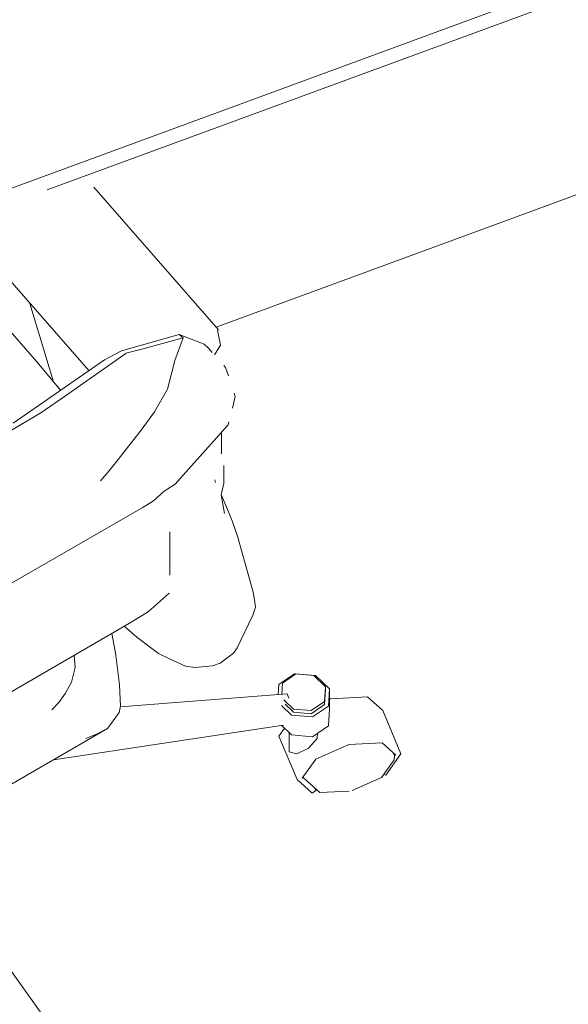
# Model space of a CAD drawing. Header units: millimetres. Extents: x -8337 to 19291, y 9509 to 21675.
# Tile 116 of 163: x 5757 to 6181, y 14497 to 15258. Entities that reach past the tile are written whole.
import ezdxf

# ---------------------------------------------------------------- set-up
doc = ezdxf.new("R2010")
doc.units = ezdxf.units.MM
doc.header["$MEASUREMENT"] = 0
doc.linetypes.add('Wipeout_Contour', pattern=[1000, 0, -1000])
doc.layers.add('Nuevo_08_E_Envans secs', color=7, linetype='Continuous')
doc.layers.add('Nuevo_09_EI_Mobiliari general', color=7, linetype='Continuous')
doc.layers.add('Nuevo_09_EI_Mobiliari general_Pluma_Nº__1', color=7, linetype='Continuous', lineweight=5)

# ---------------------------------------------------------------- blocks, each defined once
blk = doc.blocks.new('Elem Sección_79_1')
at = {"layer": 'Nuevo_09_EI_Mobiliari general_Pluma_Nº__1', "color": 7, "linetype": 'Continuous', "lineweight": 5}
for p, q in [((6559.75, 15424.94), (5287.05, 14957.17)), ((6559.75, 15413.45), (5777.93, 15126.09)), ((6540.44, 15252.29), (5908.47, 15020.01))]:
    blk.add_line(p, q, dxfattribs=at)
blk = doc.blocks.new('Elem Sección_80_1')
at = {"layer": 'Nuevo_09_EI_Mobiliari general_Pluma_Nº__1', "color": 7, "linetype": 'Continuous', "lineweight": 5}
for p, q in [((5813.91, 15128.1), (5910.29, 15017.93)), ((5717.01, 15092.8), (5810.13, 14986.36)), ((5782.87, 14977.66), (5764.62, 15038.38)), ((5769.98, 14993.26), (5742.57, 15024.5)), ((5835.38, 15001.79), (5879.92, 15014.2)), ((5883.03, 15011.61), (5851.16, 15003.03)), ((5883.03, 15011.61), (5876.52, 14994.3)), ((5879.92, 15014.2), (5899.36, 15006.81)), ((5879.92, 15014.2), (5883.03, 15011.61)), ((5911.82, 15006.14), (5909.67, 15017.57)), ((5899.36, 15006.81), (5902.55, 15003.79)), ((5902.55, 15003.79), (5901.57, 15004.17)), ((5907.27, 14998.7), (5911.82, 15006.14)), ((5838.69, 14999.72), (5791.26, 14966.49)), ((5822.18, 14994.72), (5835.38, 15001.79)), ((5838.75, 14999.76), (5838.69, 14999.72)), ((5851.16, 15003.03), (5838.75, 14999.76)), ((5905.38, 15000.51), (5902.55, 15003.79)), ((5751.76, 14945.82), (5822.18, 14994.72)), ((5788.24, 14971.16), (5769.98, 14993.26)), ((5876.52, 14994.3), (5870.98, 14972.06)), ((5915.77, 14988.88), (5914.5, 14990.28)), ((5917.93, 14982.26), (5915.77, 14988.88)), ((5791.26, 14966.49), (5773.02, 14953.68)), ((5870.98, 14972.06), (5860.75, 14954.63)), ((5921.04, 14957.31), (5923.32, 14966.35)), ((5923.32, 14966.35), (5922.45, 14968.85)), ((5773.02, 14953.68), (5671.42, 14894.57)), ((5860.75, 14954.63), (5850.52, 14940.27)), ((5887.17, 14910.24), (5917.88, 14944.54)), ((5917.88, 14944.54), (5918.43, 14946.79)), ((5850.52, 14940.27), (5840.97, 14928.17)), ((5912.61, 14938.37), (5912.6, 14938.65)), ((5912.61, 14921.99), (5912.61, 14938.37)), ((5840.97, 14928.17), (5832.7, 14917.77)), ((5832.7, 14917.77), (5825.67, 14908.75)), ((5914.54, 14913.06), (5914.54, 14899.28)), ((5825.67, 14908.75), (5819.08, 14901.24)), ((5876.72, 14898.58), (5887.17, 14910.24)), ((5876.72, 14898.58), (5868.25, 14893.13)), ((5907.4, 14902.09), (5908.05, 14899.84)), ((5914.54, 14899.28), (5912.3, 14890.41)), ((5868.25, 14893.13), (5860.04, 14885.84)), ((5912.3, 14890.41), (5914.93, 14875.88)), ((5912.39, 14890.78), (5916.8, 14880.3)), ((5860.04, 14885.84), (5851.34, 14880.48)), ((5851.34, 14880.48), (5709.44, 14798.66)), ((5916.8, 14880.3), (5920.99, 14870.39)), ((5920.99, 14870.39), (5924.9, 14858.41)), ((5872.71, 14861.82), (5872.71, 14849.21)), ((5924.9, 14858.41), (5934.64, 14824.49)), ((5872.71, 14849.21), (5872.71, 14833.57)), ((5872.71, 14833.57), (5872.71, 14828.36)), ((5934.64, 14824.49), (5937.35, 14814.18)), ((5872.17, 14814.44), (5856.01, 14800.09)), ((5937.35, 14814.18), (5938.78, 14803.53)), ((5856.01, 14800.09), (5841.5, 14791.22)), ((5938.78, 14803.53), (5936.97, 14797.43)), ((5841.5, 14791.22), (5623.77, 14664.55)), ((5936.97, 14797.43), (5924.78, 14772.25)), ((5827.91, 14783.31), (5830.47, 14769.51)), ((5847.29, 14780.38), (5837.41, 14788.84)), ((5863.97, 14767.83), (5847.29, 14780.38)), ((5830.47, 14769.51), (5830.97, 14766.37)), ((5924.78, 14772.25), (5921.79, 14768.04)), ((5798.86, 14766.41), (5799.5, 14756.98)), ((5830.97, 14766.37), (5833.79, 14743.63)), ((5872.48, 14763.57), (5863.97, 14767.83)), ((5884.83, 14757.95), (5872.48, 14763.57)), ((5921.79, 14768.04), (5911.56, 14760.33)), ((5799.5, 14756.98), (5796.66, 14745.72)), ((5799.5, 14756.98), (5799.5, 14756.98)), ((5891.93, 14757.02), (5884.83, 14757.95)), ((5905.62, 14758.3), (5891.93, 14757.02)), ((5911.56, 14760.33), (5905.62, 14758.3)), ((5796.66, 14745.72), (5792.12, 14737.02)), ((5796.66, 14745.72), (5796.66, 14745.72)), ((5956.92, 14743.76), (5969.07, 14752.14)), ((5959.79, 14744.9), (5970.11, 14752.02)), ((5969.07, 14752.14), (5985.31, 14750.74)), ((5970.11, 14752.02), (5983.92, 14750.83)), ((5983.92, 14750.83), (5993.12, 14742.03)), ((5985.31, 14750.74), (5996.13, 14740.38)), ((5833.79, 14743.63), (5834.58, 14727.21)), ((5956.36, 14736.01), (5956.92, 14743.76)), ((5959.17, 14736.22), (5959.79, 14744.9)), ((5993.12, 14742.03), (5992.32, 14730.76)), ((5993.12, 14739.64), (5992.32, 14728.38)), ((5993.12, 14742.03), (5993.12, 14739.64)), ((5996.13, 14740.38), (5995.19, 14727.13)), ((5996.13, 14740.38), (5996.13, 14725.14)), ((5792.12, 14737.02), (5786.92, 14729.98)), ((5792.12, 14737.02), (5792.12, 14737.02)), ((5834.46, 14726.65), (5963.31, 14736.54)), ((5968.18, 14724.83), (5960.79, 14731.9)), ((5964.7, 14733.2), (5963.31, 14736.54)), ((5992.32, 14730.76), (5981.99, 14723.64)), ((5996.13, 14732.38), (5997.17, 14732.85)), ((5996.13, 14732.73), (5997, 14732.77)), ((5997.17, 14732.85), (6025.57, 14734.24)), ((6025.57, 14734.24), (6037.33, 14723.66)), ((5786.92, 14729.98), (5781.56, 14724.15)), ((5786.92, 14729.98), (5786.92, 14729.98)), ((5834.58, 14727.21), (5833.48, 14722.19)), ((5966.79, 14720.15), (5958.97, 14727.65)), ((5968.18, 14722.45), (5961.78, 14728.58)), ((5981.99, 14723.64), (5968.18, 14724.83)), ((5981.99, 14721.26), (5968.18, 14722.45)), ((5992.32, 14728.38), (5981.99, 14721.26)), ((5995.19, 14727.13), (5983.04, 14718.75)), ((5996.13, 14725.14), (5995.19, 14711.88)), ((6051.3, 14690.27), (6037.33, 14723.66)), ((5833.48, 14722.19), (5827.59, 14714.02)), ((5983.04, 14718.75), (5966.79, 14720.15)), ((5824.43, 14709.84), (5644.46, 14605.39)), ((5782.81, 14685.68), (5960.62, 14712.36)), ((5824.43, 14709.84), (5816, 14705.51)), ((5827.59, 14714.02), (5824.43, 14709.84)), ((5957.02, 14703.91), (5961.42, 14710.05)), ((5966.79, 14704.9), (5959.23, 14712.15)), ((5995.19, 14711.88), (5983.04, 14703.5)), ((5816, 14705.51), (5807.73, 14702.13)), ((5970.99, 14670.52), (5957.02, 14703.91)), ((5965.01, 14691.7), (5965.01, 14706.61)), ((5983.04, 14703.5), (5966.79, 14704.9)), ((5986.58, 14702.05), (5979.89, 14694.61)), ((5986.84, 14706.13), (5986.58, 14702.05)), ((5979.45, 14694.39), (5970.96, 14690.29)), ((5979.89, 14694.61), (5979.7, 14694.51)), ((5985.59, 14686.24), (6011.14, 14697.55)), ((6011.14, 14697.55), (6036.7, 14698.81)), ((6036.7, 14698.81), (6047.28, 14689.28)), ((5970.96, 14690.29), (5965.01, 14691.7)), ((5975.01, 14671.51), (5985.59, 14686.24)), ((6046.04, 14685.72), (6036.18, 14672)), ((6051.3, 14690.27), (6039.54, 14673.9)), ((6046.28, 14689.03), (6045.51, 14690.88)), ((6046.04, 14685.72), (6046.28, 14689.03)), ((5982.75, 14659.94), (5970.99, 14670.52)), ((5976.01, 14671.76), (5975.7, 14672.48)), ((5978.71, 14669.17), (5976.01, 14671.76)), ((5988.57, 14660.29), (5978.71, 14669.17)), ((6036.18, 14672), (6013.51, 14661.96)), ((6037.83, 14674.29), (6039.54, 14673.9)), ((5985.59, 14661.98), (5982.75, 14659.94)), ((5984.92, 14663.58), (5985.59, 14661.98)), ((6011.25, 14661.41), (5988.57, 14660.29)), ((5677.02, 14624.29), (5839.17, 14398.3))]:
    blk.add_line(p, q, dxfattribs=at)
blk = doc.blocks.new('Elem Sección_106_1')
at = {"color": 254, "linetype": 'Wipeout_Contour', "lineweight": 0, "ltscale": 70081.053279}
blk.add_wipeout([(5852.31, 17426.55), (5846.51, 17424.43), (7200.05, 15020.77), (7205.85, 15022.9)], dxfattribs=at).dxf.layer = 'Nuevo_08_E_Envans secs'
at = {"color": 254, "linetype": 'Wipeout_Contour', "lineweight": 0, "ltscale": 69819.161414}
blk.add_wipeout([(5767.5, 17299.8), (6990.66, 15127.68), (7003.21, 15132.29), (5780.07, 17304.39)], dxfattribs=at).dxf.layer = 'Nuevo_08_E_Envans secs'
at = {"color": 254, "linetype": 'Wipeout_Contour', "lineweight": 0, "ltscale": 69854.750009}
blk.add_wipeout([(5780.07, 17304.39), (7003.21, 15132.29), (7015.77, 15136.91), (5792.64, 17308.97)], dxfattribs=at).dxf.layer = 'Nuevo_08_E_Envans secs'
at = {"color": 254, "linetype": 'Wipeout_Contour', "lineweight": 0, "ltscale": 121691.298184}
blk.add_wipeout([(5829.61, 17388.21), (5860.31, 17333.68), (7100.91, 15130.6), (7102.27, 15131.1), (7170.74, 15009.99), (7181.71, 15014.02), (5842.18, 17392.8)], dxfattribs=at).dxf.layer = 'Nuevo_08_E_Envans secs'
at = {"color": 254, "linetype": 'Wipeout_Contour', "lineweight": 0, "ltscale": 88363.919963}
blk.add_wipeout([(5836.47, 17402.92), (5842.18, 17392.8), (7181.71, 15014.02), (7194.26, 15018.64), (5849.04, 17407.51)], dxfattribs=at).dxf.layer = 'Nuevo_08_E_Envans secs'
at = {"color": 254, "linetype": 'Wipeout_Contour', "lineweight": 0, "ltscale": 69765.447591}
blk.add_wipeout([(5773.11, 17277.43), (5767.31, 17275.31), (6970.74, 15138.22), (6976.53, 15140.35)], dxfattribs=at).dxf.layer = 'Nuevo_08_E_Envans secs'

msp = doc.modelspace()

# ---------------------------------------------------------------- block references
at = {"layer": 'Nuevo_09_EI_Mobiliari general', "lineweight": 0}
for name in ['Elem Sección_79_1', 'Elem Sección_80_1']:
    msp.add_blockref(name, (0, 0), dxfattribs=at)

# ---------------------------------------------------------------- next in the draw order: block references
at = {"layer": 'Nuevo_08_E_Envans secs', "lineweight": 0}
msp.add_blockref('Elem Sección_106_1', (0, 0), dxfattribs=at)

doc.saveas('drawing.dxf')
